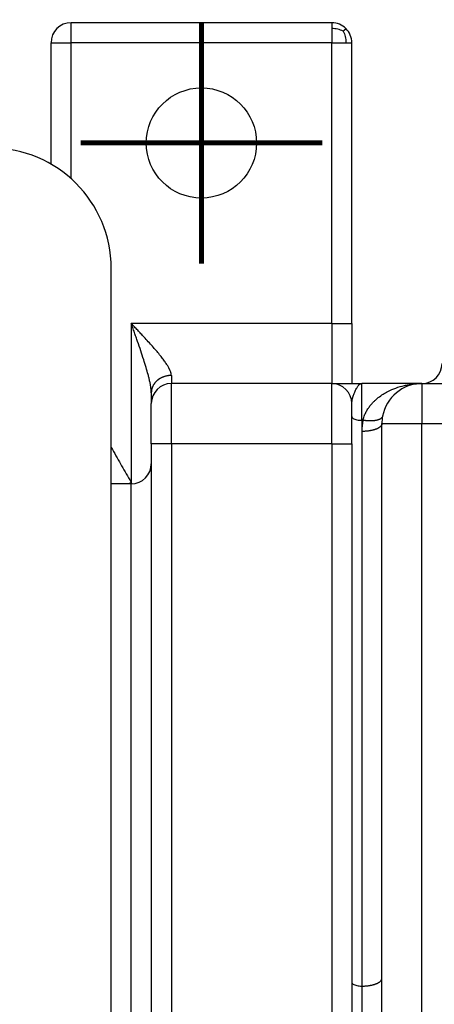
# Model space of a CAD drawing. Header units: inches. Extents: x -431 to 311, y -200 to 191.
# Tile 4 of 61: x -179 to -158, y -141 to -91. Entities that reach past the tile are written whole.
import ezdxf

# ---------------------------------------------------------------- set-up
doc = ezdxf.new("R2010")
doc.units = ezdxf.units.IN
doc.linetypes.add('DOT_CENTER', pattern=[14, 12, -1, 0, -1])
doc.layers.add('1', color=7, linetype='Continuous')

# ---------------------------------------------------------------- blocks, each defined once
blk = doc.blocks.new('001_G23_G27_BF_B3_20W_30W_Motor_1_1__1', base_point=(-311, -191.616))
at = {"color": 7, "linetype": 'Continuous'}
for p, q in [((-163, -91.616), (-176, -91.616)), ((-177, -98.669), (-177, -92.616)), ((-162, -106.616), (-162, -92.616)), ((-174, -114.616), (-174, -103.866)), ((-162, -106.616), (-162, -109.616)), ((-163, -109.616), (-171, -109.616)), ((-163, -109.616), (-161.5, -109.616)), ((-158.5, -109.616), (-161.5, -109.616)), ((-158.5, -109.616), (-155.5, -109.616)), ((-172, -110.08), (-172, -110.616)), ((-172, -112.616), (-172, -110.616)), ((-162, -111.255), (-162, -110.616)), ((-162, -112.616), (-162, -111.255)), ((-160.5, -139.284), (-160.5, -111.616)), ((-172, -112.616), (-172, -113.616)), ((-162, -112.616), (-162, -139.478)), ((-172, -113.616), (-172, -169.616)), ((-174, -168.616), (-174, -114.616)), ((-173, -114.616), (-174, -114.616)), ((-162, -139.478), (-162, -143.753)), ((-160.5, -143.947), (-160.5, -139.284))]:
    blk.add_line(p, q, dxfattribs=at)
at = {"color": 1, "linetype": 'Continuous'}
for p, q in [((-176, -92.616), (-176, -91.616)), ((-177, -92.616), (-176, -92.616)), ((-176, -99.393), (-176, -92.616)), ((-163, -92.616), (-176, -92.616)), ((-163, -106.616), (-163, -92.616)), ((-163, -106.616), (-173, -106.616)), ((-173, -106.616), (-173, -114.544)), ((-161.5, -111.45), (-161.5, -109.616)), ((-158.5, -109.616), (-158.5, -111.616)), ((-161.448, -111.45), (-161.5, -111.45)), ((-161.5, -111.45), (-161.5, -112.004)), ((-160.5, -111.616), (-158.5, -111.616)), ((-158.5, -111.616), (-121, -111.616)), ((-158.5, -170.616), (-158.5, -111.616)), ((-161.5, -112.004), (-161.5, -139.672)), ((-163, -112.616), (-171, -112.616)), ((-171, -112.616), (-171, -170.616)), ((-163, -112.616), (-163, -170.616)), ((-173, -168.616), (-173, -114.616)), ((-161.5, -139.672), (-161.5, -143.559))]:
    blk.add_line(p, q, dxfattribs=at)
at = {"color": 7, "linetype": 'Continuous'}
blk.add_circle((-169.5, -97.616), 2.75, dxfattribs=at)
for centre, radius, start, end in [((-176, -92.616), 1, 90, 180), ((-163, -92.616), 1, 45, 90), ((-163, -92.616), 1, 0, 45), ((-180, -103.866), 6, 0, 90), ((-158.5, -108.616), 1, -90, 0), ((-171, -110.616), 1, 90, 180), ((-163, -110.616), 1, 0, 90), ((-158.5, -111.616), 2, 90, 169.3461), ((-158.5, -111.616), 2, 169.3461, -180), ((-173, -113.616), 1, -90, 0)]:
    blk.add_arc(centre, radius, start, end, dxfattribs=at)
at = {"color": 1, "linetype": 'Continuous'}
blk.add_arc((-158.5, -112.004), 3, 169.3462, 179.9999, dxfattribs=at)
for points, knots in [([(-163, -91.616), (-163, -91.628), (-163, -91.654), (-163, -91.71), (-163, -91.795), (-163, -91.867), (-163, -91.908)], [0, 0, 0, 0, 0.0380602, 0.0761205, 0.1685304, 0.2928932, 0.2928932, 0.2928932, 0.2928932]), ([(-162.425, -92.036), (-162.515, -91.997), (-162.699, -91.919), (-162.898, -91.912), (-163, -91.908)], [0, 0, 0, 0, 0.2899796, 0.5930366, 0.5930366, 0.5930366, 0.5930366]), ([(-163, -91.908), (-163, -91.959), (-163, -92.067), (-163, -92.238), (-163, -92.423), (-163, -92.55), (-163, -92.616)], [0, 0, 0, 0, 0.1515365, 0.3244233, 0.5120164, 0.7071068, 0.7071068, 0.7071068, 0.7071068]), ([(-162.425, -92.036), (-162.418, -92.028), (-162.403, -92.014), (-162.382, -91.994), (-162.362, -91.975), (-162.346, -91.959), (-162.331, -91.945), (-162.319, -91.933), (-162.31, -91.924), (-162.303, -91.917), (-162.298, -91.912), (-162.295, -91.909), (-162.293, -91.909), (-162.293, -91.908)], [0, 0, 0, 0, 0.0322738, 0.0618857, 0.0885313, 0.1119831, 0.1320908, 0.148781, 0.1620574, 0.1720006, 0.1787687, 0.1826002, 0.1838471, 0.1838471, 0.1838471, 0.1838471]), ([(-162.425, -92.036), (-162.386, -92.124), (-162.305, -92.309), (-162.297, -92.511), (-162.293, -92.616)], [0, 0, 0, 0, 0.2874537, 0.5994379, 0.5994379, 0.5994379, 0.5994379]), ([(-163, -92.616), (-162.938, -92.616), (-162.815, -92.616), (-162.662, -92.616), (-162.549, -92.616), (-162.472, -92.616), (-162.389, -92.616), (-162.328, -92.616), (-162.293, -92.616)], [0, 0, 0, 0, 0.1873655, 0.3680946, 0.4579563, 0.5263403, 0.6003544, 0.7071067, 0.7071067, 0.7071067, 0.7071067]), ([(-162.293, -92.616), (-162.25, -92.616), (-162.176, -92.616), (-162.09, -92.616), (-162.035, -92.616), (-162.012, -92.616), (-162, -92.616)], [0, 0, 0, 0, 0.1287093, 0.2226816, 0.2577875, 0.2928933, 0.2928933, 0.2928933, 0.2928933]), ([(-172, -110.08), (-172, -110.061), (-172.001, -110.025), (-172.004, -109.973), (-172.008, -109.918), (-172.015, -109.851), (-172.026, -109.775), (-172.039, -109.692), (-172.054, -109.611), (-172.078, -109.495), (-172.112, -109.348), (-172.172, -109.112), (-172.26, -108.803), (-172.383, -108.409), (-172.524, -107.979), (-172.653, -107.604), (-172.759, -107.298), (-172.842, -107.064), (-172.922, -106.836), (-172.976, -106.684), (-173, -106.616)], [0, 0, 0, 0, 0.055585, 0.108129, 0.156182, 0.220847, 0.311935, 0.385612, 0.473322, 0.559629, 0.738252, 0.925687, 1.292471, 1.70074, 2.162923, 2.651153, 2.891217, 3.132706, 3.397752, 3.615831, 3.615831, 3.615831, 3.615831]), ([(-171, -109.214), (-171, -109.209), (-171, -109.2), (-171.002, -109.174), (-171.007, -109.132), (-171.02, -109.077), (-171.04, -109.016), (-171.058, -108.97), (-171.072, -108.938), (-171.079, -108.922), (-171.086, -108.907), (-171.097, -108.886), (-171.11, -108.859), (-171.132, -108.819), (-171.162, -108.765), (-171.222, -108.667), (-171.314, -108.531), (-171.443, -108.357), (-171.592, -108.169), (-171.761, -107.967), (-171.948, -107.752), (-172.15, -107.527), (-172.342, -107.318), (-172.519, -107.127), (-172.652, -106.985), (-172.759, -106.872), (-172.84, -106.786), (-172.92, -106.7), (-172.974, -106.644), (-173, -106.616)], [0, 0, 0, 0, 0.013372, 0.026966, 0.078816, 0.141155, 0.19608, 0.269453, 0.288537, 0.303351, 0.320547, 0.337921, 0.375474, 0.409142, 0.476633, 0.559131, 0.75301, 0.970114, 1.210068, 1.472349, 1.760306, 2.063411, 2.37895, 2.610992, 2.844967, 2.962882, 3.079389, 3.198612, 3.314205, 3.314205, 3.314205, 3.314205]), ([(-163, -106.616), (-163, -106.763), (-163, -107.055), (-163, -107.57), (-163, -108.129), (-163, -108.694), (-163, -109.136), (-163, -109.407), (-163, -109.55), (-163, -109.594), (-163, -109.616)], [0, 0, 0, 0, 0.442626, 0.875563, 1.544096, 2.120788, 2.571658, 2.869312, 2.934656, 3, 3, 3, 3]), ([(-163, -106.616), (-162.949, -106.616), (-162.849, -106.616), (-162.676, -106.616), (-162.491, -106.616), (-162.306, -106.616), (-162.161, -106.616), (-162.071, -106.616), (-162.023, -106.616), (-162.008, -106.616), (-162, -106.616)], [0, 0, 0, 0, 0.151842, 0.300163, 0.51853, 0.707107, 0.855059, 0.953888, 0.976944, 1, 1, 1, 1]), ([(-171, -109.214), (-171.015, -109.214), (-171.045, -109.214), (-171.09, -109.217), (-171.136, -109.221), (-171.182, -109.228), (-171.229, -109.236), (-171.275, -109.247), (-171.322, -109.259), (-171.368, -109.274), (-171.414, -109.291), (-171.459, -109.31), (-171.504, -109.331), (-171.54, -109.351), (-171.569, -109.367), (-171.589, -109.38), (-171.61, -109.393), (-171.63, -109.407), (-171.65, -109.421), (-171.67, -109.436), (-171.689, -109.451), (-171.707, -109.467), (-171.725, -109.483), (-171.743, -109.5), (-171.76, -109.516), (-171.776, -109.534), (-171.792, -109.551), (-171.808, -109.569), (-171.823, -109.587), (-171.837, -109.606), (-171.851, -109.624), (-171.864, -109.643), (-171.876, -109.662), (-171.892, -109.688), (-171.911, -109.721), (-171.93, -109.76), (-171.947, -109.801), (-171.962, -109.841), (-171.974, -109.881), (-171.984, -109.922), (-171.991, -109.962), (-171.996, -110.002), (-171.999, -110.041), (-172, -110.067), (-172, -110.08)], [0, 0, 0, 0, 0.044589, 0.08994, 0.136002, 0.182717, 0.23002, 0.277844, 0.326114, 0.374752, 0.423676, 0.472804, 0.522051, 0.57133, 0.595958, 0.620562, 0.645133, 0.669661, 0.694136, 0.718548, 0.742888, 0.767147, 0.791316, 0.815388, 0.839354, 0.863207, 0.886939, 0.910545, 0.934017, 0.957351, 0.98054, 1.003579, 1.026465, 1.049193, 1.094157, 1.138449, 1.182052, 1.224952, 1.26714, 1.308612, 1.349367, 1.389406, 1.428733, 1.467354, 1.467354, 1.467354, 1.467354]), ([(-171, -109.214), (-171, -109.271), (-171, -109.371), (-171, -109.488), (-171, -109.564), (-171, -109.598), (-171, -109.616)], [0, 0, 0, 0, 0.1735602, 0.2996983, 0.350811, 0.4019237, 0.4019237, 0.4019237, 0.4019237]), ([(-171, -112.616), (-171, -112.468), (-171, -112.176), (-171, -111.661), (-171, -111.102), (-171, -110.537), (-171, -110.095), (-171, -109.824), (-171, -109.681), (-171, -109.637), (-171, -109.616)], [0, 0, 0, 0, 0.442638, 0.875586, 1.544116, 2.120804, 2.57167, 2.869319, 2.934659, 3, 3, 3, 3]), ([(-163, -112.616), (-163, -112.468), (-163, -112.176), (-163, -111.661), (-163, -111.102), (-163, -110.537), (-163, -110.095), (-163, -109.824), (-163, -109.681), (-163, -109.637), (-163, -109.616)], [0, 0, 0, 0, 0.442638, 0.875586, 1.544116, 2.120804, 2.57167, 2.869319, 2.934659, 3, 3, 3, 3]), ([(-162, -110.616), (-162, -110.601), (-161.999, -110.573), (-161.995, -110.53), (-161.99, -110.489), (-161.983, -110.446), (-161.974, -110.406), (-161.966, -110.37), (-161.959, -110.343), (-161.953, -110.321), (-161.947, -110.299), (-161.938, -110.269), (-161.927, -110.233), (-161.913, -110.189), (-161.898, -110.148), (-161.879, -110.097), (-161.852, -110.031), (-161.816, -109.95), (-161.777, -109.875), (-161.74, -109.81), (-161.703, -109.755), (-161.664, -109.706), (-161.624, -109.667), (-161.583, -109.638), (-161.542, -109.619), (-161.514, -109.617), (-161.5, -109.616)], [0, 0, 0, 0, 0.04418, 0.083874, 0.129608, 0.168195, 0.212968, 0.254364, 0.276358, 0.298576, 0.322427, 0.343554, 0.3936, 0.433907, 0.483324, 0.523766, 0.599557, 0.696823, 0.787427, 0.853076, 0.922679, 0.984995, 1.041588, 1.089923, 1.133634, 1.174957, 1.174957, 1.174957, 1.174957]), ([(-161.448, -111.45), (-161.44, -111.418), (-161.422, -111.351), (-161.387, -111.251), (-161.347, -111.153), (-161.287, -111.029), (-161.206, -110.888), (-161.099, -110.738), (-160.997, -110.616), (-160.899, -110.512), (-160.795, -110.415), (-160.644, -110.287), (-160.447, -110.149), (-160.157, -109.982), (-159.804, -109.829), (-159.453, -109.727), (-159.162, -109.669), (-158.941, -109.638), (-158.717, -109.619), (-158.57, -109.617), (-158.5, -109.616)], [0, 0, 0, 0, 0.096466, 0.209921, 0.317319, 0.413511, 0.62253, 0.804619, 0.964013, 1.101701, 1.23245, 1.391098, 1.693529, 1.953606, 2.393976, 2.845165, 3.046214, 3.28485, 3.511575, 3.722936, 3.722936, 3.722936, 3.722936]), ([(-162, -111.255), (-161.996, -111.273), (-161.986, -111.313), (-161.928, -111.359), (-161.849, -111.398), (-161.746, -111.427), (-161.627, -111.446), (-161.543, -111.448), (-161.5, -111.45)], [0, 0, 0, 0, 0.0531031, 0.1215987, 0.2106694, 0.3187296, 0.4408728, 0.5704516, 0.5704516, 0.5704516, 0.5704516]), ([(-160.466, -111.246), (-160.466, -111.249), (-160.467, -111.255), (-160.471, -111.266), (-160.475, -111.278), (-160.482, -111.292), (-160.49, -111.305), (-160.5, -111.318), (-160.511, -111.331), (-160.524, -111.343), (-160.538, -111.355), (-160.555, -111.368), (-160.575, -111.381), (-160.598, -111.393), (-160.623, -111.405), (-160.65, -111.416), (-160.679, -111.427), (-160.71, -111.436), (-160.743, -111.445), (-160.777, -111.453), (-160.814, -111.46), (-160.851, -111.466), (-160.89, -111.471), (-160.931, -111.474), (-160.972, -111.477), (-161.014, -111.479), (-161.057, -111.48), (-161.1, -111.48), (-161.144, -111.479), (-161.188, -111.477), (-161.232, -111.475), (-161.276, -111.471), (-161.32, -111.467), (-161.363, -111.462), (-161.406, -111.456), (-161.434, -111.452), (-161.448, -111.45)], [0, 0, 0, 0, 0.009554, 0.019234, 0.033719, 0.048661, 0.064173, 0.080362, 0.097329, 0.115167, 0.133958, 0.153769, 0.178331, 0.204437, 0.232131, 0.261433, 0.29234, 0.32483, 0.358857, 0.39436, 0.431257, 0.469455, 0.508845, 0.549309, 0.590717, 0.632936, 0.675824, 0.719239, 0.763039, 0.80708, 0.851224, 0.895335, 0.939286, 0.982953, 1.026223, 1.06899, 1.06899, 1.06899, 1.06899]), ([(-160.5, -111.616), (-160.5, -111.619), (-160.5, -111.627), (-160.502, -111.639), (-160.504, -111.653), (-160.509, -111.668), (-160.515, -111.683), (-160.523, -111.698), (-160.532, -111.714), (-160.543, -111.729), (-160.556, -111.744), (-160.571, -111.76), (-160.59, -111.777), (-160.612, -111.795), (-160.637, -111.812), (-160.663, -111.829), (-160.693, -111.845), (-160.724, -111.861), (-160.758, -111.876), (-160.793, -111.891), (-160.831, -111.905), (-160.87, -111.918), (-160.911, -111.93), (-160.953, -111.941), (-160.996, -111.951), (-161.041, -111.961), (-161.086, -111.969), (-161.132, -111.977), (-161.178, -111.984), (-161.225, -111.989), (-161.271, -111.994), (-161.318, -111.998), (-161.364, -112.001), (-161.41, -112.003), (-161.455, -112.004), (-161.485, -112.004), (-161.5, -112.004)], [0, 0, 0, 0, 0.01128, 0.022746, 0.037808, 0.053383, 0.069586, 0.08653, 0.104321, 0.123056, 0.142817, 0.163676, 0.190119, 0.218285, 0.248219, 0.279936, 0.313427, 0.348658, 0.385568, 0.424078, 0.464087, 0.505476, 0.548113, 0.591851, 0.636536, 0.682005, 0.728091, 0.774627, 0.821443, 0.868377, 0.915268, 0.961964, 1.008322, 1.054208, 1.099498, 1.14408, 1.14408, 1.14408, 1.14408]), ([(-174, -112.812), (-173.845, -113.08), (-173.535, -113.616), (-173.214, -114.173), (-173.035, -114.482), (-173.012, -114.523), (-173, -114.544)], [0, 0, 0, 0, 0.929289, 1.858579, 1.929289, 2, 2, 2, 2]), ([(-171, -112.616), (-171.051, -112.616), (-171.151, -112.616), (-171.324, -112.616), (-171.509, -112.616), (-171.694, -112.616), (-171.839, -112.616), (-171.929, -112.616), (-171.977, -112.616), (-171.992, -112.616), (-172, -112.616)], [0, 0, 0, 0, 0.151842, 0.300163, 0.51853, 0.707107, 0.855059, 0.953888, 0.976944, 1, 1, 1, 1]), ([(-163, -112.616), (-162.949, -112.616), (-162.849, -112.616), (-162.676, -112.616), (-162.491, -112.616), (-162.306, -112.616), (-162.161, -112.616), (-162.071, -112.616), (-162.023, -112.616), (-162.008, -112.616), (-162, -112.616)], [0, 0, 0, 0, 0.151842, 0.300163, 0.51853, 0.707107, 0.855059, 0.953888, 0.976944, 1, 1, 1, 1]), ([(-173.124, -114.616), (-173.119, -114.612), (-173.109, -114.606), (-173.093, -114.597), (-173.077, -114.588), (-173.062, -114.579), (-173.046, -114.57), (-173.031, -114.561), (-173.015, -114.553), (-173.005, -114.547), (-173, -114.544)], [0, 0, 0, 0, 0.0182612, 0.03645, 0.0545577, 0.0725759, 0.0904963, 0.1083111, 0.1260129, 0.1435944, 0.1435944, 0.1435944, 0.1435944]), ([(-173, -114.544), (-172.997, -114.556), (-172.99, -114.579), (-172.983, -114.603), (-172.979, -114.615)], [0, 0, 0, 0, 0.03725333, 0.0745062, 0.0745062, 0.0745062, 0.0745062]), ([(-162, -139.478), (-161.996, -139.496), (-161.986, -139.536), (-161.928, -139.582), (-161.849, -139.62), (-161.746, -139.649), (-161.627, -139.669), (-161.543, -139.671), (-161.5, -139.672)], [0, 0, 0, 0, 0.0531031, 0.1215987, 0.2106694, 0.3187296, 0.4408728, 0.5704516, 0.5704516, 0.5704516, 0.5704516]), ([(-161.5, -139.672), (-161.485, -139.672), (-161.455, -139.672), (-161.41, -139.671), (-161.364, -139.669), (-161.318, -139.666), (-161.271, -139.662), (-161.225, -139.657), (-161.178, -139.652), (-161.132, -139.645), (-161.086, -139.638), (-161.041, -139.629), (-160.996, -139.62), (-160.953, -139.609), (-160.911, -139.598), (-160.87, -139.586), (-160.831, -139.573), (-160.793, -139.559), (-160.758, -139.544), (-160.724, -139.529), (-160.693, -139.513), (-160.663, -139.497), (-160.637, -139.48), (-160.612, -139.463), (-160.59, -139.445), (-160.571, -139.428), (-160.556, -139.412), (-160.543, -139.397), (-160.532, -139.382), (-160.523, -139.366), (-160.515, -139.351), (-160.509, -139.336), (-160.504, -139.321), (-160.502, -139.307), (-160.5, -139.295), (-160.5, -139.287), (-160.5, -139.284)], [0, 0, 0, 0, 0.044582, 0.089872, 0.135757, 0.182115, 0.228812, 0.275703, 0.322637, 0.369453, 0.415988, 0.462075, 0.507544, 0.552228, 0.595967, 0.638604, 0.679993, 0.720002, 0.758511, 0.795422, 0.830652, 0.864144, 0.895861, 0.925794, 0.95396, 0.980404, 1.001263, 1.021024, 1.039758, 1.05755, 1.074494, 1.090697, 1.106271, 1.121334, 1.1328, 1.14408, 1.14408, 1.14408, 1.14408])]:
    blk.add_open_spline(points, degree=3, knots=knots, dxfattribs=at)
at = {"layer": '1', "color": 30, "linetype": 'DOT_CENTER', "const_width": 0.25}
for points in [[(-169.5, -91.591), (-169.5, -103.641)], [(-163.475, -97.616), (-175.525, -97.616)]]:
    blk.add_lwpolyline(points, dxfattribs=at)
blk = doc.blocks.new('Drfsicht1', base_point=(-190.5, -141.616))
blk.add_blockref('001_G23_G27_BF_B3_20W_30W_Motor_1_1__1', (-311, -191.616))

msp = doc.modelspace()

# ---------------------------------------------------------------- block references
msp.add_blockref('Drfsicht1', (-190.5, -141.616))

doc.saveas('drawing.dxf')
